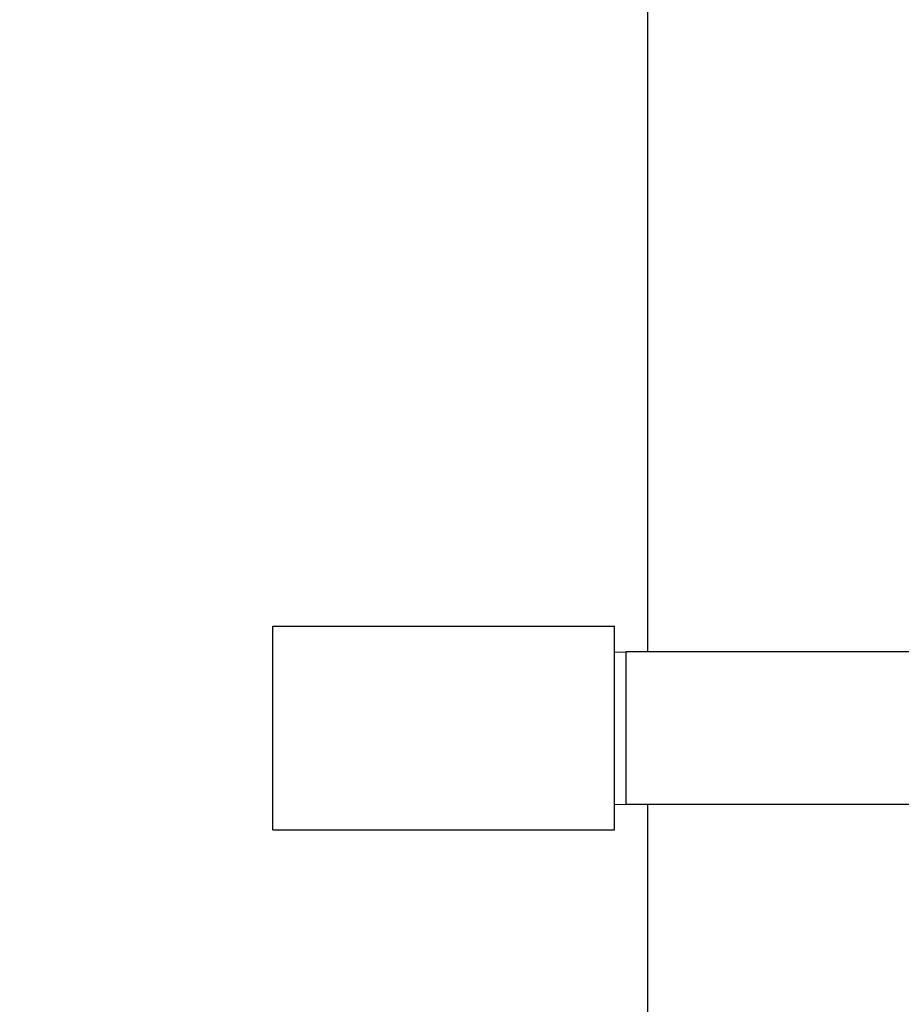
# Model space of a CAD drawing. Header units: inches. Extents: x 5 to 1128, y -85 to 748.
# Tile 50 of 256: x 120.73 to 125.58, y 225.61 to 231.03. Entities that reach past the tile are written whole.
import ezdxf

# ---------------------------------------------------------------- set-up
doc = ezdxf.new("R2010")
doc.units = ezdxf.units.IN
doc.header["$LTSCALE"] = 32
doc.header["$MEASUREMENT"] = 0
doc.layers.add('Dimension (ANSI)', color=7, linetype='Continuous', lineweight=25)
doc.layers.add('Visible (ANSI)', color=7, linetype='Continuous', lineweight=30)
doc.styles.add('Note Text (ANSI)', font='tahoma.ttf')
doc.dimstyles.new('SB Fraction-16 (ANSI)', dxfattribs={"dimscale": 32, "dimtxt": 0.125, "dimasz": 0.098425, "dimexe": 0.125, "dimexo": 0.0625, "dimgap": 0.031496, "dimtad": 0, "dimtih": 1, "dimtoh": 1, "dimdec": 4, "dimrnd": 1e-08, "dimzin": 0, "dimdsep": 46, "dimlunit": 5, "dimtxsty": 'Note Text (ANSI)', "dimcen": 0.09, "dimdle": 0.393701, "dimclrd": 256, "dimclre": 256, "dimclrt": 256, "dimadec": 0, "dimazin": 3, "dimtfac": 0.96, "dimtofl": 0, "dimtmove": 0, "dimatfit": 3, "dimfxl": 1, "dimfrac": 2, "dimtolj": 1, "dimtzin": 12, "dimlwd": -1, "dimlwe": -1, "dimarcsym": 0})

# ---------------------------------------------------------------- blocks, each defined once
blk = doc.blocks.new('*D16')
at = {"layer": 'Defpoints', "color": 0, "transparency": 16777216}
for p in [(170.8073, 474.9837), (79.917, 156.272), (130.8698, 156.272)]:
    blk.add_point(p, dxfattribs=at)
at = {"layer": 'Dimension (ANSI)', "transparency": 16777216}
for p, q in [((168.8073, 474.9837), (75.917, 474.9837)), ((79.917, 471.8341), (79.917, 330.6609)), ((79.917, 159.4216), (79.917, 323.5948)), ((128.8698, 156.272), (75.917, 156.272))]:
    blk.add_line(p, q, dxfattribs=at)
for points in [[(79.3921, 471.8341), (80.4419, 471.8341), (79.917, 474.9837)], [(79.3921, 159.4216), (80.4419, 159.4216), (79.917, 156.272)]]:
    blk.add_solid(points, dxfattribs=at)
at = {"layer": 'Dimension (ANSI)', "transparency": 16777216, "insert": (67.7142, 329.653), "char_height": 4, "attachment_point": 1, "style": 'Note Text (ANSI)'}
blk.add_mtext('\\A1;318 11/16', dxfattribs=at)

msp = doc.modelspace()

# ---------------------------------------------------------------- linework, layer by layer
at = {"layer": 'Visible (ANSI)'}
for p, q in [((124.18226, 320.29867), (124.18226, 227.5542)), ((122.1215, 226.5742), (122.1215, 227.6942)), ((122.1215, 227.6942), (124.0015, 227.6942)), ((124.0015, 226.5742), (124.0015, 227.6942)), ((124.0015, 227.55256), (124.064, 227.5542)), ((124.064, 227.5542), (124.064, 226.7142)), ((125.80713, 227.5542), (124.064, 227.5542)), ((124.0015, 226.71584), (124.064, 226.7142)), ((126.1705, 226.7142), (124.064, 226.7142)), ((124.18226, 226.7142), (124.18226, 170.36817)), ((122.1215, 226.5742), (124.0015, 226.5742))]:
    msp.add_line(p, q, dxfattribs=at)

# ---------------------------------------------------------------- dimensions: what is measured, and where the dimension line sits
at = {"layer": 'Dimension (ANSI)'}
dim = msp.add_linear_dim(base=(79.91701, 156.27197), p1=(170.80726, 474.98367), p2=(130.86976, 156.27197), angle=270, dimstyle='SB Fraction-16 (ANSI)', override={"dimgap": 0.031496, "dimdec": 4, "dimtol": 0, "dimlim": 0, "dimtp": 0, "dimtm": 0, "dimtdec": 2, "dimatfit": 1}, dxfattribs=at)
dim.commit()
dim.dimension.update_dxf_attribs({"geometry": '*D16', "text_midpoint": (79.91701, 327.12782), "dimtype": 160})

doc.saveas('drawing.dxf')
